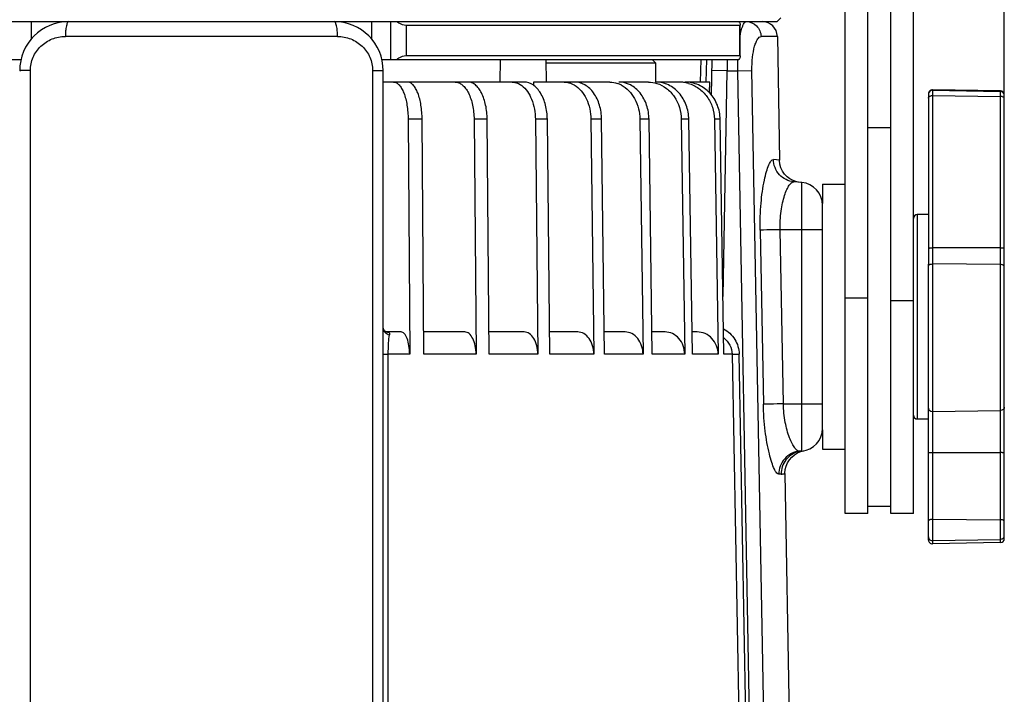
# Model space of a CAD drawing. Header units: millimetres. Extents: x 0 to 420, y 0 to 297.
# Tile 5 of 105: x 99 to 138, y 83 to 110. Entities that reach past the tile are written whole.
import ezdxf

# ---------------------------------------------------------------- set-up
doc = ezdxf.new("R2010")
doc.units = ezdxf.units.MM
doc.header["$LTSCALE"] = 23.1
doc.layers.get('0').update_dxf_attribs({"linetype": 'CONTINUOUS'})
doc.layers.add('DIM_PILOTEES', color=7, linetype='CONTINUOUS')
doc.styles.get("Standard").update_dxf_attribs({"font": 'txt', "width": 0.7})
doc.dimstyles.new('DIMSTYLE_1', dxfattribs={"dimtxt": 2.5, "dimasz": 3.5, "dimexe": 2, "dimexo": 0, "dimtad": 1, "dimlfac": 3.333333, "dimdsep": 46, "dimtxsty": 'Standard', "dimblk": '_FILLED', "dimblk1": '_FILLED', "dimblk2": '_FILLED', "dimcen": 0.09, "dimazin": 2, "dimtp": 0.5, "dimtm": 0.5, "dimtfac": 1, "dimtofl": 0, "dimtmove": 0, "dimatfit": 3, "dimldrblk": '_FILLED', "dimfxl": 0, "dimtolj": 1, "dimarcsym": 0})

# ---------------------------------------------------------------- blocks, each defined once
blk = doc.blocks.new('_FILLED')
at = {"color": 0, "linetype": 'ByBlock'}
blk.add_solid([(0, 0), (-1, 0.143), (-1, -0.143)], dxfattribs=at)
blk = doc.blocks.new('*D3')
at = {"layer": 'DIM_PILOTEES', "color": 2, "linetype": 'Continuous'}
for p, q in [((74.357, 100.128), (74.357, 170.375)), ((137.957, 98.666), (137.957, 170.375)), ((74.357, 168.375), (106.157, 168.375)), ((137.957, 168.375), (106.157, 168.375))]:
    blk.add_line(p, q, dxfattribs=at)
at = {"layer": 'DIM_PILOTEES', "color": 2, "linetype": 'Continuous', "xscale": 3.5, "yscale": 3.5, "zscale": 3.5, "rotation": 180}
blk.add_blockref('_FILLED', (74.357, 168.375), dxfattribs=at)
at = {"layer": 'DIM_PILOTEES', "color": 2, "linetype": 'Continuous', "xscale": 3.5, "yscale": 3.5, "zscale": 3.5}
blk.add_blockref('_FILLED', (137.957, 168.375), dxfattribs=at)
at = {"layer": 'DIM_PILOTEES', "color": 2, "linetype": 'Continuous', "insert": (106.157, 171.5), "char_height": 2.5, "width": 8.03571, "attachment_point": 2, "line_spacing_factor": 0.9}
blk.add_mtext('{\\ftxt;\\W0.0001;\\H0.0001;\\~}{\\ftxt;\\W2.1428571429;\\H2.5; }{\\ftxt;\\W0.0001;\\H0.0001;\\~}', dxfattribs=at)

msp = doc.modelspace()

# ---------------------------------------------------------------- linework, layer by layer
at = {"color": 7, "linetype": 'Continuous'}
for p, q in [((133.4574, 90.0745), (133.4574, 145.8745)), ((134.3574, 90.0745), (134.3574, 145.8745)), ((131.6574, 90.0745), (131.6574, 145.5745)), ((132.5574, 90.0745), (132.5574, 145.5745)), ((129.1048, 109.7245), (128.9574, 109.5745)), ((83.3574, 109.5745), (128.9574, 109.5745)), ((99.4074, 109.5745), (99.4074, 108.865)), ((112.9074, 108.8683), (112.9074, 109.5745)), ((113.6574, 108.0745), (113.6574, 109.5745)), ((114.2674, 109.4245), (114.2674, 108.2245)), ((127.4662, 109.4245), (114.2674, 109.4245)), ((127.4662, 109.4245), (127.4662, 108.2245)), ((127.4956, 108.2245), (127.4956, 109.4245)), ((111.5492, 108.985), (100.7656, 108.985)), ((128.9673, 108.985), (128.3208, 108.985)), ((128.9673, 108.985), (129.0528, 104.0827)), ((84.871, 108.0745), (99.0126, 108.0745)), ((113.3045, 108.0745), (127.4438, 108.0745)), ((114.2674, 108.2245), (127.4662, 108.2245)), ((117.9917, 107.1745), (118.0074, 108.0745)), ((119.8231, 107.1745), (119.8074, 108.0745)), ((124.1574, 107.9245), (124.0074, 108.0745)), ((125.9312, 108.0745), (125.9155, 107.1745)), ((126.1562, 108.0745), (126.1405, 107.1745)), ((126.3566, 106.6631), (126.3812, 108.0745)), ((126.9789, 108.0746), (126.9734, 107.6245)), ((124.1574, 107.9245), (119.81, 107.9245)), ((124.1574, 107.1745), (124.1574, 107.9245)), ((99.3838, 74.4367), (99.3793, 107.635)), ((112.9355, 107.635), (112.9309, 74.4367)), ((113.3574, 62.7745), (113.3574, 107.6245)), ((126.9734, 107.6245), (126.3735, 107.635)), ((126.8172, 98.6731), (126.9734, 107.6245)), ((126.9734, 107.6245), (127.3887, 107.6245)), ((127.3886, 107.6245), (127.9616, 107.635)), ((127.3887, 107.6245), (127.9948, 74.4262)), ((128.5691, 74.4367), (127.9616, 107.635)), ((118.9451, 107.1745), (113.3574, 107.1745)), ((119.307, 107.1745), (119.3087, 107.0486)), ((122.3298, 107.1745), (119.307, 107.1745)), ((123.8606, 107.1745), (122.6951, 107.1745)), ((125.0885, 107.1745), (124.1605, 107.1745)), ((126.2873, 107.1745), (125.318, 107.1745)), ((126.2752, 106.7578), (126.2873, 107.1745)), ((126.2753, 106.7578), (126.2873, 107.1745)), ((137.81, 106.8247), (135.11, 106.8719)), ((135.11, 106.8719), (135.11, 88.8772)), ((134.9574, 106.7219), (134.9574, 99.9621)), ((135.1074, 106.8535), (135.11, 106.8535)), ((135.1074, 106.6401), (135.11, 106.6401)), ((135.11, 106.8535), (137.81, 106.8065)), ((135.11, 106.6401), (137.81, 106.6099)), ((137.81, 88.9243), (137.81, 106.8247)), ((137.9574, 89.0743), (137.9574, 106.6748)), ((114.3433, 105.7008), (114.4055, 96.3903)), ((114.8966, 105.7007), (114.3443, 105.7007)), ((114.9598, 96.3903), (114.8976, 105.7008)), ((116.9551, 105.7008), (117.0364, 96.3903)), ((117.4738, 105.7007), (116.9561, 105.7007)), ((117.556, 96.3903), (117.4747, 105.7008)), ((119.3822, 105.7008), (119.4811, 96.3903)), ((119.8573, 105.7007), (119.383, 105.7007)), ((119.9571, 96.3903), (119.8582, 105.7008)), ((121.583, 105.7008), (121.6979, 96.3903)), ((122.0065, 105.7007), (121.5837, 105.7007)), ((122.1221, 96.3903), (122.0072, 105.7008)), ((123.5198, 105.7008), (123.6487, 96.3903)), ((123.8844, 105.7007), (123.5205, 105.7007)), ((124.014, 96.3903), (123.8851, 105.7008)), ((125.1596, 105.7008), (125.3003, 96.3903)), ((125.459, 105.7007), (125.1601, 105.7007)), ((125.6003, 96.3903), (125.4596, 105.7008)), ((126.4742, 105.7008), (126.6244, 96.3903)), ((126.7034, 105.7007), (126.4747, 105.7007)), ((126.854, 96.3903), (126.7038, 105.7008)), ((132.5574, 105.3745), (133.4574, 105.3745)), ((129.0528, 104.0827), (128.8105, 104.1047)), ((129.9358, 103.1964), (129.6224, 103.2238)), ((129.8743, 103.2018), (129.7331, 103.2256)), ((129.9358, 92.5527), (129.9358, 103.1964)), ((130.7574, 103.1245), (131.6574, 103.1245)), ((130.7574, 103.1245), (130.7574, 102.3608)), ((130.7574, 93.4492), (130.7574, 102.2998)), ((134.9574, 101.9245), (134.5074, 101.9245)), ((134.5074, 101.9245), (134.5074, 93.8245)), ((128.288, 101.3088), (128.4146, 94.4088)), ((130.7574, 101.3245), (129.0771, 101.3245)), ((129.205, 94.4245), (129.0771, 101.3245)), ((137.81, 100.6008), (135.1074, 100.6044)), ((134.9574, 99.8942), (134.9574, 99.9622)), ((134.9574, 89.0272), (134.9574, 99.8942)), ((135.1074, 99.9676), (135.11, 99.9676)), ((137.81, 99.9441), (135.11, 99.9676)), ((131.6574, 98.6266), (132.5574, 98.6266)), ((133.4574, 98.5229), (134.3574, 98.5229)), ((113.4016, 97.3237), (113.3781, 97.3564)), ((114.0611, 97.2745), (113.4697, 97.2745)), ((113.4811, 97.274), (113.479, 97.2745)), ((116.5864, 97.2745), (114.9539, 97.2745)), ((118.9333, 97.2745), (117.5483, 97.2745)), ((121.0615, 97.2745), (119.9477, 97.2745)), ((122.9348, 97.2745), (122.1112, 97.2745)), ((124.521, 97.2745), (124.0018, 97.2745)), ((125.7929, 97.2745), (125.587, 97.2745)), ((114.4045, 96.3902), (113.5577, 96.3902)), ((117.0354, 96.3902), (114.9608, 96.3902)), ((119.4802, 96.3902), (117.5569, 96.3902)), ((121.6971, 96.3902), (119.958, 96.3902)), ((123.6481, 96.3902), (122.1229, 96.3902)), ((125.2998, 96.3902), (124.0147, 96.3902)), ((126.6239, 96.3902), (125.6009, 96.3902)), ((127.172, 96.3902), (126.8544, 96.3902)), ((127.1725, 96.3903), (127.455, 96.3955)), ((127.1725, 96.3903), (127.7178, 66.7884)), ((128.002, 66.7937), (127.455, 96.3955)), ((129.205, 94.4245), (130.7574, 94.4245)), ((135.1074, 94.12), (135.11, 94.12)), ((135.11, 94.12), (137.81, 94.1622)), ((134.5074, 93.8245), (134.9574, 93.8245)), ((130.7574, 93.3892), (130.7574, 92.6245)), ((129.7638, 92.4796), (129.8944, 92.5331)), ((129.9358, 92.5527), (129.8424, 92.5445)), ((129.8944, 92.5331), (130.0134, 92.5626)), ((130.7574, 92.6245), (131.6574, 92.6245)), ((135.1074, 92.5018), (137.81, 92.4932)), ((129.2697, 91.6606), (129.5703, 74.4367)), ((129.1202, 91.6404), (129.0304, 91.6322)), ((132.5574, 90.3745), (133.4574, 90.3745)), ((132.5574, 90.0745), (131.6574, 90.0745)), ((134.3574, 90.0745), (133.4574, 90.0745)), ((135.1074, 89.8533), (137.81, 89.8327)), ((135.1074, 89.0037), (135.11, 89.0037)), ((135.11, 89.0037), (137.81, 89.0502)), ((137.81, 88.9243), (135.11, 88.8772))]:
    msp.add_line(p, q, dxfattribs=at)
for points in [[(129.7331, 103.2256), (129.5955, 103.2723), (129.468, 103.34), (129.3531, 103.4272), (129.2536, 103.5316), (129.172, 103.6506), (129.1105, 103.7809), (129.0706, 103.9196), (129.0534, 104.064), (129.0528, 104.0827)], [(113.479, 97.2745), (113.4714, 97.2765), (113.4531, 97.284), (113.4282, 97.2994), (113.4016, 97.3237)], [(129.2697, 91.6606), (129.2695, 91.677), (129.2809, 91.819), (129.3143, 91.9567), (129.3689, 92.0873), (129.4433, 92.2079), (129.5357, 92.3152), (129.6434, 92.4064), (129.7638, 92.4796)]]:
    msp.add_lwpolyline(points, dxfattribs=at)
for centre, radius, start, end in [((100.9074, 107.6245), 1.95, 90, 180), ((111.4074, 107.6245), 1.95, 0, 90), ((128.3674, 108.9745), 0.6, 1, 90), ((136.3076, 107.7384), 8.9196, 177.82729, 180.73159), ((122.3074, 106.1473), 1.0305, 62.62829, 71.44851), ((125.088, 105.8904), 1.2841, 81.87735, 89.9808), ((125.0863, 105.8775), 1.2971, 73.98236, 81.882), ((135.1074, 106.7219), 0.15, 89, 180), ((135.1069, 106.7038), 0.1495, 170.96501, 179.97411), ((135.1073, 106.7036), 0.1499, 89.95615, 170.93213), ((137.8074, 106.6748), 0.15, 0, 89), ((137.8075, 106.6566), 0.1499, 8.96655, 89.04561), ((137.8078, 106.6567), 0.1495, 0.02503, 8.93424), ((129.8574, 102.2998), 0.9, 0, 85), ((134.5074, 101.7745), 0.15, 90, 180), ((134.5074, 93.9745), 0.15, 180, 270), ((129.8574, 93.4492), 0.9, 275, 360), ((130.0138, 91.6662), 0.8899, 95.03032, 103.65357), ((135.1045, 89.1518), 0.1471, 180.07376, 198.17866), ((135.1074, 89.0272), 0.15, 180, 271), ((135.105, 89.1523), 0.1478, 198.29602, 216.3631), ((137.8074, 89.0743), 0.15, 271, 360), ((137.8098, 89.1987), 0.1477, 324.03782, 341.90808), ((137.8103, 89.1982), 0.1471, 342.02165, 359.92865)]:
    msp.add_arc(centre, radius, start, end, dxfattribs=at)
for points, knots in [([(100.9074, 109.5745), (100.8853, 109.5745), (100.8524, 109.5343), (100.8275, 109.4737), (100.7953, 109.3627), (100.7727, 109.198), (100.7659, 109.0577), (100.7656, 108.985)], [0, 0, 0, 0, 0.1056979, 0.2018439, 0.3286305, 0.6513722, 1, 1, 1, 1]), ([(111.5492, 108.985), (111.5489, 109.0577), (111.5421, 109.198), (111.5194, 109.3627), (111.4873, 109.4737), (111.4623, 109.5343), (111.4294, 109.5745), (111.4074, 109.5745)], [0, 0, 0, 0, 0.3486278, 0.6713695, 0.7981561, 0.8943021, 1, 1, 1, 1]), ([(114.2674, 109.4245), (114.1661, 109.4245), (114.031, 109.4743), (113.9229, 109.5534), (113.8976, 109.5745)], [0, 0, 0, 0, 0.7544998, 1, 1, 1, 1]), ([(127.4438, 109.5745), (127.4577, 109.5524), (127.4793, 109.5144), (127.4956, 109.4715), (127.4956, 109.4534)], [0, 0, 0, 0, 0.5907718, 1, 1, 1, 1]), ([(127.4956, 109.4534), (127.4956, 109.4459), (127.4916, 109.4284), (127.474, 109.4245), (127.4662, 109.4245)], [0, 0, 0, 0, 0.4902018, 1, 1, 1, 1]), ([(127.4953, 109.0297), (127.5005, 109.0558), (127.52, 109.1499), (127.5435, 109.2432), (127.5645, 109.3094)], [0, 0, 0, 0, 0.2770593, 1, 1, 1, 1]), ([(127.5645, 109.3094), (127.5768, 109.3482), (127.6017, 109.4172), (127.6471, 109.5109), (127.701, 109.5745), (127.7379, 109.5745)], [0, 0, 0, 0, 0.3735722, 0.661073, 1, 1, 1, 1]), ([(127.7379, 109.5745), (127.8857, 109.5745), (128.1955, 109.4454), (128.3183, 109.1358), (128.3208, 108.985)], [0, 0, 0, 0, 0.4949616, 1, 1, 1, 1]), ([(99.3793, 107.635), (99.3793, 107.8133), (99.4539, 108.1737), (99.7682, 108.6222), (100.2284, 108.917), (100.5876, 108.985), (100.7656, 108.985)], [0, 0, 0, 0, 0.2504754, 0.5004349, 0.7500149, 1, 1, 1, 1]), ([(111.5492, 108.985), (111.7271, 108.985), (112.0864, 108.917), (112.5465, 108.6222), (112.8609, 108.1737), (112.9354, 107.8133), (112.9354, 107.635)], [0, 0, 0, 0, 0.2499865, 0.4995658, 0.7495251, 1, 1, 1, 1]), ([(127.9616, 107.635), (127.9584, 107.8097), (127.9727, 108.1342), (128.0366, 108.5106), (128.1184, 108.7535), (128.1843, 108.8918), (128.2655, 108.985), (128.3208, 108.985)], [0, 0, 0, 0, 0.3618455, 0.6695557, 0.790429, 0.8854182, 1, 1, 1, 1]), ([(113.8976, 108.0745), (113.9229, 108.0957), (114.031, 108.1747), (114.1661, 108.2245), (114.2674, 108.2245)], [0, 0, 0, 0, 0.245501, 1, 1, 1, 1]), ([(127.4956, 108.1957), (127.4956, 108.1776), (127.4793, 108.1347), (127.4577, 108.0966), (127.4438, 108.0745)], [0, 0, 0, 0, 0.4092302, 1, 1, 1, 1]), ([(127.4662, 108.2245), (127.474, 108.2245), (127.4916, 108.2207), (127.4956, 108.2032), (127.4956, 108.1957)], [0, 0, 0, 0, 0.5097981, 1, 1, 1, 1]), ([(99.3793, 107.635), (99.3258, 107.6347), (99.2476, 107.6341), (99.1479, 107.6325), (99.0834, 107.6316), (99.0324, 107.6293), (98.9909, 107.6297), (98.9735, 107.6249), (98.9574, 107.6271), (98.9574, 107.6245)], [0, 0, 0, 0, 0.3800353, 0.5552425, 0.709582, 0.8352547, 0.9271273, 0.9817693, 1, 1, 1, 1]), ([(112.9355, 107.635), (112.9889, 107.6347), (113.0672, 107.6341), (113.1668, 107.6325), (113.2314, 107.6316), (113.2823, 107.6293), (113.3239, 107.6297), (113.3412, 107.6249), (113.3574, 107.6271), (113.3573, 107.6245)], [0, 0, 0, 0, 0.3800353, 0.5552425, 0.709582, 0.8352547, 0.9271273, 0.9817693, 1, 1, 1, 1]), ([(113.7693, 107.1745), (113.8074, 107.1745), (113.8911, 107.1509), (113.999, 107.0592), (114.0956, 106.9198), (114.2158, 106.6571), (114.3145, 106.2441), (114.342, 105.8901), (114.3433, 105.7008)], [0, 0, 0, 0, 0.067963, 0.1485275, 0.2482116, 0.3684857, 0.6622059, 1, 1, 1, 1]), ([(114.8976, 105.7008), (114.8963, 105.8901), (114.8688, 106.2441), (114.7701, 106.6571), (114.65, 106.9198), (114.5534, 107.0592), (114.4454, 107.1509), (114.3617, 107.1745), (114.3236, 107.1745)], [0, 0, 0, 0, 0.3377958, 0.6315179, 0.7517917, 0.8514747, 0.9320374, 1, 1, 1, 1]), ([(116.2051, 107.1745), (116.2542, 107.1745), (116.3583, 107.1531), (116.5006, 107.0636), (116.6288, 106.9237), (116.7855, 106.6635), (116.917, 106.2489), (116.9534, 105.8905), (116.9551, 105.7008)], [0, 0, 0, 0, 0.0825373, 0.1735031, 0.2781669, 0.3985121, 0.6812341, 1, 1, 1, 1]), ([(117.4747, 105.7008), (117.4731, 105.8905), (117.4366, 106.2489), (117.3051, 106.6635), (117.1484, 106.9237), (117.0202, 107.0636), (116.8779, 107.1531), (116.7738, 107.1745), (116.7247, 107.1745)], [0, 0, 0, 0, 0.3187672, 0.6014905, 0.7218354, 0.8264983, 0.917463, 1, 1, 1, 1]), ([(118.469, 107.1745), (118.5009, 107.1745), (118.6334, 107.1632), (118.7592, 107.1043), (118.8403, 107.045)], [0, 0, 0, 0, 0.2408546, 1, 1, 1, 1]), ([(118.8403, 107.045), (119.0201, 106.9136), (119.2981, 106.4686), (119.3793, 105.9728), (119.3822, 105.7008)], [0, 0, 0, 0, 0.4501685, 1, 1, 1, 1]), ([(119.8582, 105.7008), (119.8562, 105.891), (119.811, 106.2552), (119.6226, 106.7325), (119.3335, 107.0777), (119.0662, 107.1745), (118.945, 107.1745)], [0, 0, 0, 0, 0.3027823, 0.5772761, 0.8072455, 1, 1, 1, 1]), ([(120.5223, 107.1745), (120.5567, 107.1745), (120.6968, 107.1649), (120.8332, 107.1155), (120.9247, 107.0625)], [0, 0, 0, 0, 0.2452396, 1, 1, 1, 1]), ([(120.9247, 107.0625), (121.1321, 106.9422), (121.4759, 106.5058), (121.5795, 105.9811), (121.583, 105.7008)], [0, 0, 0, 0, 0.4609833, 1, 1, 1, 1]), ([(122.0072, 105.7008), (122.0049, 105.8916), (121.951, 106.261), (121.7275, 106.7434), (121.3837, 107.0856), (121.0855, 107.1745), (120.9466, 107.1745)], [0, 0, 0, 0, 0.2880907, 0.555139, 0.7902047, 1, 1, 1, 1]), ([(123.8851, 105.7008), (123.8824, 105.8921), (123.8206, 106.2667), (123.5649, 106.7525), (123.1749, 107.0907), (122.8498, 107.1745), (122.695, 107.1745)], [0, 0, 0, 0, 0.2759812, 0.5372467, 0.7768301, 1, 1, 1, 1]), ([(122.7812, 107.0625), (123.0058, 106.9464), (123.3921, 106.525), (123.5159, 105.9828), (123.5198, 105.7008)], [0, 0, 0, 0, 0.4726608, 1, 1, 1, 1]), ([(125.4596, 105.7008), (125.4567, 105.8926), (125.3877, 106.2719), (125.1043, 106.7597), (124.6765, 107.0939), (124.3287, 107.1745), (124.1605, 107.1745)], [0, 0, 0, 0, 0.2663628, 0.5232677, 0.7666046, 1, 1, 1, 1]), ([(124.1941, 107.1243), (124.3311, 107.0823), (124.597, 106.9422), (125.015, 106.4919), (125.1548, 106.0141), (125.1596, 105.7008)], [0, 0, 0, 0, 0.2362813, 0.4832327, 1, 1, 1, 1]), ([(126.7038, 105.7008), (126.7007, 105.8931), (126.6258, 106.2763), (126.3201, 106.765), (125.8628, 107.096), (125.4969, 107.1745), (125.318, 107.1745)], [0, 0, 0, 0, 0.2590876, 0.5128334, 0.7590906, 1, 1, 1, 1]), ([(125.4442, 107.1243), (125.5892, 107.0827), (125.8699, 106.9454), (126.2021, 106.6108), (126.4186, 106.1816), (126.4716, 105.8614), (126.4742, 105.7008)], [0, 0, 0, 0, 0.241676, 0.4891836, 0.7426532, 1, 1, 1, 1]), ([(134.9574, 106.544), (134.9574, 106.5569), (134.967, 106.585), (135.0022, 106.6158), (135.0509, 106.6356), (135.0881, 106.6401), (135.1074, 106.6401)], [0, 0, 0, 0, 0.1981622, 0.4299305, 0.7022369, 1, 1, 1, 1]), ([(137.9574, 106.5138), (137.9574, 106.5265), (137.948, 106.5543), (137.9135, 106.585), (137.8656, 106.6049), (137.829, 106.6097), (137.81, 106.6099)], [0, 0, 0, 0, 0.1985158, 0.4301317, 0.7020826, 1, 1, 1, 1]), ([(128.2876, 101.3088), (128.281, 101.6659), (128.3024, 102.3302), (128.4063, 103.1085), (128.5293, 103.6126), (128.6071, 103.846), (128.6756, 103.9847), (128.7243, 104.0609), (128.778, 104.1076), (128.8105, 104.1047)], [0, 0, 0, 0, 0.3686187, 0.6846774, 0.8085574, 0.9033599, 0.938859, 0.9663276, 1, 1, 1, 1]), ([(129.6224, 103.2238), (129.4101, 103.2424), (128.9835, 103.4488), (128.8138, 103.89), (128.8105, 104.1047)], [0, 0, 0, 0, 0.4982113, 1, 1, 1, 1]), ([(129.0771, 101.3245), (129.0704, 101.5718), (129.0882, 101.9332), (129.1682, 102.3859), (129.245, 102.6718), (129.3328, 102.905), (129.4265, 103.0779), (129.5151, 103.1901), (129.5918, 103.2265), (129.6224, 103.2238)], [0, 0, 0, 0, 0.3608112, 0.524635, 0.6698917, 0.7918657, 0.8874163, 0.9551723, 1, 1, 1, 1]), ([(129.0771, 101.3245), (128.9933, 101.323), (128.7301, 101.3179), (128.467, 101.3132), (128.2876, 101.3088)], [0, 0, 0, 0, 0.3183815, 1, 1, 1, 1]), ([(134.9574, 100.5931), (134.9574, 100.5943), (134.9626, 100.5962), (134.9701, 100.5978), (134.9844, 100.5997), (135.0026, 100.6012), (135.0251, 100.6026), (135.0604, 100.604), (135.0882, 100.6044), (135.1074, 100.6044)], [0, 0, 0, 0, 0.0239465, 0.0820574, 0.1745746, 0.2984298, 0.4489267, 0.6204599, 1, 1, 1, 1]), ([(137.9574, 100.5896), (137.9574, 100.5908), (137.9523, 100.5926), (137.9449, 100.5942), (137.9309, 100.5961), (137.9131, 100.5976), (137.891, 100.599), (137.8562, 100.6004), (137.8289, 100.6008), (137.81, 100.6008)], [0, 0, 0, 0, 0.0239295, 0.0818165, 0.1739907, 0.297481, 0.4477135, 0.6192197, 1, 1, 1, 1]), ([(134.9574, 99.8942), (134.9578, 99.9044), (134.9695, 99.9274), (135.0047, 99.9495), (135.0522, 99.9643), (135.0883, 99.9676), (135.1074, 99.9676)], [0, 0, 0, 0, 0.1713346, 0.3970248, 0.6811801, 1, 1, 1, 1]), ([(137.9574, 99.8693), (137.9574, 99.8794), (137.9464, 99.9026), (137.9119, 99.9251), (137.8649, 99.9403), (137.829, 99.9439), (137.81, 99.9441)], [0, 0, 0, 0, 0.1712725, 0.395918, 0.6798046, 1, 1, 1, 1]), ([(113.3574, 97.4253), (113.3574, 97.4106), (113.3632, 97.3478), (113.3953, 97.2883), (113.4284, 97.2535)], [0, 0, 0, 0, 0.2345563, 1, 1, 1, 1]), ([(113.4697, 97.2745), (113.4779, 97.2745), (113.5067, 97.2738), (113.5359, 97.2699), (113.5553, 97.263)], [0, 0, 0, 0, 0.2838461, 1, 1, 1, 1]), ([(113.5553, 97.263), (113.5747, 97.2561), (113.6131, 97.2291), (113.612, 97.1831), (113.6079, 97.1629)], [0, 0, 0, 0, 0.4996183, 1, 1, 1, 1]), ([(113.5577, 96.3902), (113.558, 96.542), (113.5658, 96.8), (113.5869, 97.0585), (113.608, 97.1629)], [0, 0, 0, 0, 0.5876348, 1, 1, 1, 1]), ([(114.4055, 96.3903), (114.4047, 96.5039), (114.388, 96.7163), (114.3294, 96.9639), (114.2564, 97.1219), (114.1885, 97.2228), (114.1099, 97.2745), (114.0611, 97.2745)], [0, 0, 0, 0, 0.3388836, 0.6334934, 0.7541666, 0.8541682, 1, 1, 1, 1]), ([(117.0364, 96.3903), (117.0354, 96.5041), (117.0138, 96.7197), (116.9224, 97.0021), (116.7868, 97.2091), (116.6474, 97.2745), (116.5864, 97.2745)], [0, 0, 0, 0, 0.3199916, 0.6037483, 0.8284464, 1, 1, 1, 1]), ([(119.4811, 96.3903), (119.4799, 96.5044), (119.4528, 96.7229), (119.3397, 97.0093), (119.1664, 97.2165), (119.0059, 97.2745), (118.9332, 97.2745)], [0, 0, 0, 0, 0.3027994, 0.5772614, 0.8072349, 1, 1, 1, 1]), ([(121.6979, 96.3903), (121.6965, 96.5048), (121.6642, 96.7264), (121.53, 97.0158), (121.3238, 97.2212), (121.1449, 97.2745), (121.0615, 97.2745)], [0, 0, 0, 0, 0.2881074, 0.5551287, 0.790193, 1, 1, 1, 1]), ([(123.6487, 96.3903), (123.6472, 96.5051), (123.6101, 96.7298), (123.4566, 97.0213), (123.2227, 97.2242), (123.0276, 97.2745), (122.9347, 97.2745)], [0, 0, 0, 0, 0.2759975, 0.5372398, 0.7768174, 1, 1, 1, 1]), ([(125.3003, 96.3903), (125.2986, 96.5054), (125.2572, 96.733), (125.0871, 97.0256), (124.8305, 97.2262), (124.6218, 97.2745), (124.5209, 97.2745)], [0, 0, 0, 0, 0.2663787, 0.5232634, 0.7665912, 1, 1, 1, 1]), ([(126.6244, 96.3903), (126.6225, 96.5057), (126.5776, 96.7356), (126.3941, 97.0288), (126.1198, 97.2275), (125.9002, 97.2745), (125.7929, 97.2745)], [0, 0, 0, 0, 0.2591032, 0.5128311, 0.7590767, 1, 1, 1, 1]), ([(126.8388, 97.4022), (127.016, 97.3017), (127.328, 97.0109), (127.4512, 96.5988), (127.455, 96.3955)], [0, 0, 0, 0, 0.5004053, 1, 1, 1, 1]), ([(126.8446, 97.0434), (126.9416, 96.9642), (127.1056, 96.7656), (127.1696, 96.5144), (127.172, 96.3902)], [0, 0, 0, 0, 0.5021792, 1, 1, 1, 1]), ([(113.3574, 96.3955), (113.3574, 96.3942), (113.3651, 96.3953), (113.3732, 96.393), (113.3923, 96.3931), (113.4275, 96.3916), (113.4841, 96.391), (113.5318, 96.3904), (113.5578, 96.3902)], [0, 0, 0, 0, 0.018781, 0.0730497, 0.1616992, 0.2834192, 0.6114466, 1, 1, 1, 1]), ([(129.205, 94.4245), (129.1214, 94.423), (128.8581, 94.4179), (128.5948, 94.4132), (128.415, 94.4088)], [0, 0, 0, 0, 0.317385, 1, 1, 1, 1]), ([(129.0304, 91.6322), (128.9977, 91.6292), (128.9438, 91.6762), (128.8931, 91.7516), (128.821, 91.8894), (128.7361, 92.1209), (128.5975, 92.6204), (128.4671, 93.3923), (128.4216, 94.0531), (128.415, 94.4088)], [0, 0, 0, 0, 0.0338697, 0.0616253, 0.0974268, 0.1926856, 0.316736, 0.632286, 1, 1, 1, 1]), ([(129.8424, 92.5445), (129.8117, 92.5418), (129.7344, 92.5786), (129.6416, 92.6889), (129.5404, 92.8599), (129.398, 93.1933), (129.2593, 93.7206), (129.2117, 94.1782), (129.205, 94.4245)], [0, 0, 0, 0, 0.0450014, 0.1137103, 0.2101886, 0.3327254, 0.6410972, 1, 1, 1, 1]), ([(134.9574, 94.2518), (134.9577, 94.2344), (134.9665, 94.1989), (135.0119, 94.1402), (135.0701, 94.12), (135.1074, 94.12)], [0, 0, 0, 0, 0.2389847, 0.4859094, 1, 1, 1, 1]), ([(137.9574, 94.2963), (137.9574, 94.279), (137.9493, 94.2433), (137.9051, 94.1839), (137.8473, 94.1628), (137.81, 94.1622)], [0, 0, 0, 0, 0.2391632, 0.4859998, 1, 1, 1, 1]), ([(129.8424, 92.5445), (129.736, 92.5352), (129.5164, 92.4746), (129.2408, 92.2652), (129.0645, 91.9663), (129.0283, 91.7401), (129.0304, 91.6322)], [0, 0, 0, 0, 0.2398528, 0.4983397, 0.7578555, 1, 1, 1, 1]), ([(129.8038, 92.5309), (129.609, 92.4837), (129.2456, 92.2474), (129.1166, 91.8365), (129.1202, 91.6404)], [0, 0, 0, 0, 0.5054537, 1, 1, 1, 1]), ([(134.9574, 92.4744), (134.9574, 92.4796), (134.9762, 92.489), (135.0052, 92.4949), (135.0531, 92.5008), (135.0882, 92.5018), (135.1074, 92.5018)], [0, 0, 0, 0, 0.0995395, 0.3160889, 0.6309515, 1, 1, 1, 1]), ([(137.9574, 92.4658), (137.9574, 92.4709), (137.939, 92.4803), (137.9105, 92.4862), (137.8634, 92.492), (137.8289, 92.4931), (137.81, 92.4932)], [0, 0, 0, 0, 0.0995458, 0.3154379, 0.6299257, 1, 1, 1, 1]), ([(129.1202, 91.6402), (129.1421, 91.6421), (129.1793, 91.6458), (129.2226, 91.6523), (129.2468, 91.6557), (129.2595, 91.6592), (129.2647, 91.6583), (129.2696, 91.6613), (129.2697, 91.6605)], [0, 0, 0, 0, 0.435898, 0.7484308, 0.8582269, 0.9368677, 0.9841894, 1, 1, 1, 1]), ([(134.9574, 89.7879), (134.9574, 89.8091), (134.9984, 89.8369), (135.0513, 89.8499), (135.0882, 89.8533), (135.1074, 89.8533)], [0, 0, 0, 0, 0.3707639, 0.6652041, 1, 1, 1, 1]), ([(137.9574, 89.7673), (137.9574, 89.7883), (137.9173, 89.8158), (137.8652, 89.829), (137.8289, 89.8326), (137.81, 89.8327)], [0, 0, 0, 0, 0.3708358, 0.6647804, 1, 1, 1, 1]), ([(134.986, 89.0647), (134.9998, 89.046), (135.0368, 89.0147), (135.084, 89.0037), (135.1074, 89.0037)], [0, 0, 0, 0, 0.498661, 1, 1, 1, 1]), ([(137.9293, 89.112), (137.9158, 89.0934), (137.8795, 89.0621), (137.8331, 89.0506), (137.81, 89.0502)], [0, 0, 0, 0, 0.4986526, 1, 1, 1, 1])]:
    msp.add_open_spline(points, degree=3, knots=knots, dxfattribs=at)
for points in [[(122.3298, 107.1745), (122.433, 107.1745), (122.5374, 107.157), (122.6353, 107.1243)], [(123.8606, 107.1745), (123.973, 107.1745), (124.0866, 107.1572), (124.1941, 107.1243)], [(113.4284, 97.2535), (113.4514, 97.2294), (113.4792, 97.2092), (113.5089, 97.1942)], [(113.5089, 97.1942), (113.5398, 97.1785), (113.5737, 97.168), (113.6079, 97.1629)], [(113.5598, 66.7884), (113.5587, 76.6557), (113.5591, 86.523), (113.5579, 96.3903)]]:
    msp.add_open_spline(points, degree=3, dxfattribs=at)

# ---------------------------------------------------------------- dimensions: what is measured, and where the dimension line sits
at = {"layer": 'DIM_PILOTEES', "color": 2, "linetype": 'Continuous'}
dim = msp.add_linear_dim(base=(137.9574, 168.3745), p1=(74.3574, 100.1284), p2=(137.9574, 98.666), text='{\\ftxt;\\W0.0001;\\H0.0001;\\~}{\\ftxt;\\W2.1428571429;\\H2.5; }{\\ftxt;\\W0.0001;\\H0.0001;\\~}', dimstyle='DIMSTYLE_1', dxfattribs=at)
dim.commit()
dim.dimension.update_dxf_attribs({"geometry": '*D3', "text_midpoint": (105.8002, 168.3745), "dimtype": 160})

doc.saveas('drawing.dxf')
